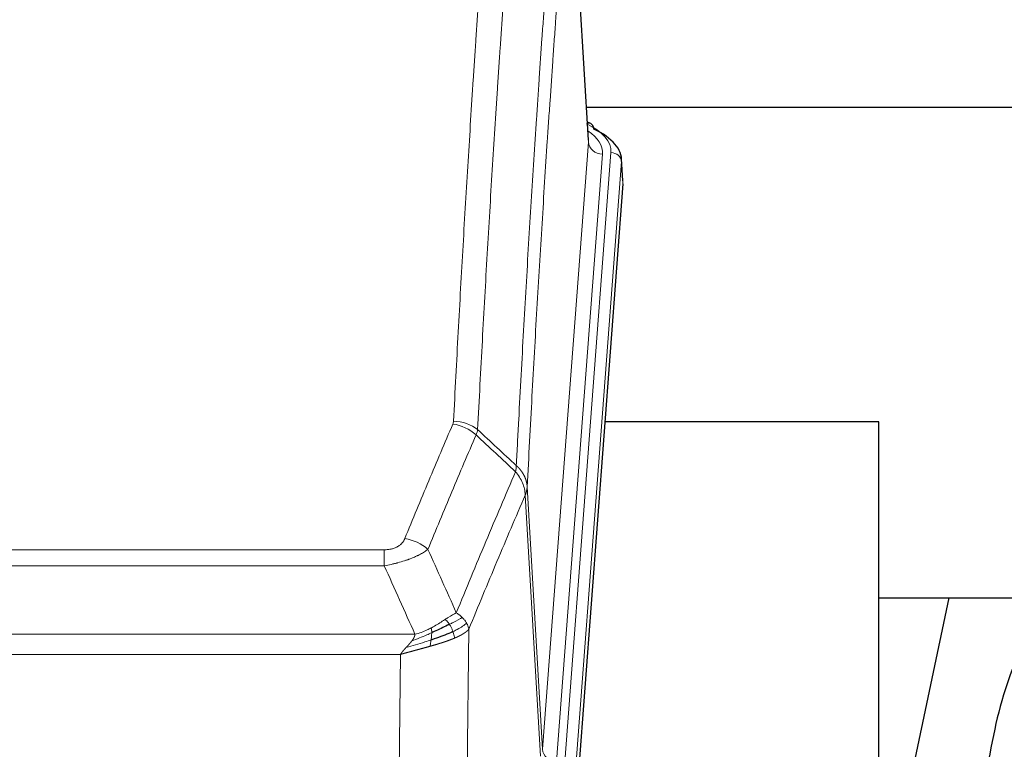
# Model space of a CAD drawing. Header units: inches. Extents: x 0 to 23760, y -13 to 16800.
# Tile 220 of 247: x 17810 to 18090, y 14098 to 14305. Entities that reach past the tile are written whole.
import ezdxf

# ---------------------------------------------------------------- set-up
doc = ezdxf.new("R2010")
doc.units = ezdxf.units.IN
doc.layers.add('1', color=7, linetype='Continuous', true_color=0xffffff)

msp = doc.modelspace()

# ---------------------------------------------------------------- linework, layer by layer
at = {"layer": '1', "color": 110, "linetype": 'Continuous', "lineweight": 13}
for p, q in [((17972.25, 14270.48), (17967.002, 14357.07)), ((17959.184, 14097.707), (17972.25, 14270.48)), ((17976.242, 14267.054), (17963.176, 14094.281)), ((17965.523, 14094.128), (17978.634, 14267.489)), ((17981.628, 14264.919), (17968.517, 14091.558)), ((17982.008, 14258.639), (17981.628, 14264.919)), ((17954.807, 14172.384), (17959.184, 14097.707)), ((17958.603, 14095.798), (17954.251, 14170.05)), ((17708.815, 14154.503), (17914.158, 14154.503)), ((17914.158, 14149.939), (17914.158, 14154.503)), ((17914.158, 14149.939), (17708.815, 14149.939)), ((17938.208, 14131.905), (17937.251, 14056.255)), ((17700.084, 14130.46), (17922.889, 14130.46)), ((17918.776, 14124.716), (17704.197, 14124.716)), ((17917.808, 14048.22), (17918.776, 14124.716))]:
    msp.add_line(p, q, dxfattribs=at)
at = {"layer": '1', "color": 2, "linetype": 'Continuous', "lineweight": 25}
for p, q in [((17972.255, 14271.056), (17967.004, 14357.692)), ((17971.733, 14280.45), (18137.917, 14280.45)), ((17972.886, 14275.763), (17971.943, 14276.198)), ((17982.014, 14259.423), (17981.634, 14265.705)), ((17982.008, 14258.639), (17968.891, 14085.186)), ((18054.826, 14190.875), (17976.884, 14190.875)), ((18054.826, 14002.074), (18054.826, 14190.875)), ((18074.67, 14140.794), (18054.827, 14046.638)), ((18054.896, 14140.796), (18126.57, 14140.796))]:
    msp.add_line(p, q, dxfattribs=at)
at = {"layer": '1', "color": 110, "linetype": 'Continuous', "lineweight": 13}
for centre, major_axis, ratio, start_param, end_param in [((17954.615, 14267.863), (24.034, 0.016), 0.461198, 6.2480186, 7.0671317), ((17971.629, 14273.039), (1.258, 2.724), 0.6272114, 6.2831797, 6.7581181), ((17952.223, 14267.428), (24.034, 0.016), 0.461198, 6.2480186, 6.8801307), ((17976.242, 14270.602), (3.989, -0.302), 0.8864705, 3.2608937, 4.7793301), ((17978.634, 14264.828), (2.991, -0.226), 0.8864705, 0.119301, 1.6377375), ((17933.853, 14182.755), (-9.987, 0.512), 0.8285973, 3.9974013, 4.7548106), ((17933.666, 14181.963), (-9.188, 3.948), 0.8056434, 4.2999866, 5.045624), ((17920.005, 14149.501), (9.245, -3.812), 0.7933159, 1.14397, 1.886928), ((17963.176, 14097.829), (3.989, -0.302), 0.8864705, 3.2608937, 4.7793301)]:
    msp.add_ellipse(centre, major_axis=major_axis, ratio=ratio, start_param=start_param, end_param=end_param, dxfattribs=at)
at = {"layer": '1', "color": 2, "linetype": 'Continuous', "lineweight": 25}
for centre, major_axis, ratio, start_param, end_param in [((17971.629, 14273.039), (1.258, 2.724), 0.6272114, 5.3993548, 6.2831797), ((17954.615, 14265.202), (27.03, 0.194), 0.4633579, 6.2451225, 7.0642357)]:
    msp.add_ellipse(centre, major_axis=major_axis, ratio=ratio, start_param=start_param, end_param=end_param, dxfattribs=at)
at = {"layer": '1', "color": 110, "linetype": 'Continuous', "lineweight": 13}
for points, knots in [([(17933.853, 14191.044), (17934.291, 14199.623), (17935.181, 14216.541), (17936.102, 14232.984), (17936.804, 14245.136), (17937.04, 14249.158), (17937.516, 14257.14), (17937.756, 14261.102), (17938.481, 14272.897), (17938.972, 14280.639), (17939.596, 14290.163), (17939.721, 14292.06), (17939.972, 14295.839), (17940.351, 14301.483), (17940.733, 14307.057), (17941.504, 14318.112), (17942.546, 14332.601), (17944.154, 14353.586), (17945.254, 14367.076), (17945.812, 14373.696)], [0, 0, 0, 0, 0.125, 0.25, 0.25, 0.3125, 0.3125, 0.375, 0.375, 0.5, 0.5, 0.53125, 0.53125, 0.5625, 0.625, 0.625, 0.75, 0.875, 1, 1, 1, 1]), ([(17952.695, 14371.106), (17952.137, 14364.494), (17951.035, 14351.019), (17949.425, 14330.059), (17948.382, 14315.586), (17947.61, 14304.545), (17947.227, 14298.977), (17946.848, 14293.339), (17946.596, 14289.565), (17946.471, 14287.67), (17945.847, 14278.157), (17945.355, 14270.424), (17944.628, 14258.643), (17944.388, 14254.686), (17943.912, 14246.713), (17943.676, 14242.696), (17942.973, 14230.558), (17942.051, 14214.135), (17941.159, 14197.236), (17940.721, 14188.668)], [0, 0, 0, 0, 0.125, 0.25, 0.375, 0.375, 0.4375, 0.46875, 0.46875, 0.5, 0.5, 0.625, 0.625, 0.6875, 0.6875, 0.75, 0.75, 0.875, 1, 1, 1, 1]), ([(17951.718, 14178.446), (17951.774, 14179.536), (17951.829, 14180.624), (17951.942, 14182.797), (17952.11, 14186.05), (17952.506, 14193.6), (17952.849, 14200.002), (17953.542, 14212.711), (17954.483, 14229.409), (17955.941, 14253.71), (17956.945, 14269.415), (17957.519, 14278.109), (17957.583, 14279.073), (17957.711, 14280.997), (17957.904, 14283.877), (17958.355, 14290.556), (17958.747, 14296.208), (17959.075, 14300.879), (17959.141, 14301.811), (17959.273, 14303.671), (17959.471, 14306.455), (17959.936, 14312.909), (17960.339, 14318.367), (17961.151, 14329.186), (17962.248, 14343.351), (17963.376, 14356.995), (17963.947, 14363.686)], [0, 0, 0, 0, 0.015625, 0.015625, 0.03125, 0.0625, 0.125, 0.125, 0.25, 0.375, 0.5, 0.5, 0.515625, 0.515625, 0.53125, 0.5625, 0.625, 0.625, 0.640625, 0.640625, 0.65625, 0.6875, 0.75, 0.75, 0.875, 1, 1, 1, 1]), ([(17967.002, 14357.07), (17966.433, 14350.397), (17965.308, 14336.791), (17964.214, 14322.666), (17963.405, 14311.878), (17963.003, 14306.436), (17962.539, 14300.001), (17962.341, 14297.225), (17962.21, 14295.37), (17962.144, 14294.441), (17961.816, 14289.784), (17961.426, 14284.148), (17960.976, 14277.489), (17960.784, 14274.618), (17960.656, 14272.699), (17960.593, 14271.738), (17960.02, 14263.07), (17959.019, 14247.413), (17957.564, 14223.187), (17956.158, 14198.218), (17955.252, 14181.078), (17954.807, 14172.384)], [0, 0, 0, 0, 0.125, 0.25, 0.25, 0.3125, 0.34375, 0.359375, 0.359375, 0.375, 0.375, 0.4375, 0.46875, 0.484375, 0.484375, 0.5, 0.5, 0.625, 0.75, 0.875, 1, 1, 1, 1]), ([(17933.853, 14191.044), (17933.847, 14190.91), (17933.828, 14190.776), (17933.765, 14190.511), (17933.722, 14190.38), (17933.666, 14190.249)], [0, 0, 0, 0, 0.5, 0.5, 1, 1, 1, 1]), ([(17920.005, 14157.657), (17921.139, 14160.418), (17922.274, 14163.169), (17924.546, 14168.646), (17925.684, 14171.374), (17929.099, 14179.522), (17931.381, 14184.908), (17933.666, 14190.249)], [0, 0, 0, 0, 0.25, 0.25, 0.5, 0.5, 1, 1, 1, 1]), ([(17940.262, 14187.162), (17937.974, 14181.826), (17935.69, 14176.444), (17932.271, 14168.303), (17931.132, 14165.578), (17928.857, 14160.106), (17927.72, 14157.358), (17926.585, 14154.599)], [0, 0, 0, 0, 0.5, 0.5, 0.75, 0.75, 1, 1, 1, 1]), ([(17934.652, 14136.551), (17936.05, 14139.966), (17937.449, 14143.364), (17940.252, 14150.126), (17941.654, 14153.49), (17945.868, 14163.529), (17948.684, 14170.153), (17951.506, 14176.708)], [0, 0, 0, 0, 0.25, 0.25, 0.5, 0.5, 1, 1, 1, 1]), ([(17951.718, 14178.446), (17951.697, 14178.182), (17951.681, 14177.895), (17951.623, 14177.305), (17951.581, 14177.002), (17951.506, 14176.708)], [0, 0, 0, 0, 0.5, 0.5, 1, 1, 1, 1]), ([(17951.506, 14176.708), (17951.914, 14176.225), (17952.287, 14175.715), (17952.946, 14174.651), (17953.231, 14174.098), (17953.703, 14172.967), (17953.888, 14172.388), (17954.152, 14171.221), (17954.23, 14170.633), (17954.251, 14170.05)], [0, 0, 0, 0, 0.25, 0.25, 0.5, 0.5, 0.75, 0.75, 1, 1, 1, 1]), ([(17951.718, 14178.446), (17951.73, 14178.434), (17951.756, 14178.411), (17951.794, 14178.377), (17951.832, 14178.342), (17951.87, 14178.307), (17951.908, 14178.271), (17951.947, 14178.234), (17951.985, 14178.198), (17952.024, 14178.16), (17952.063, 14178.123), (17952.102, 14178.084), (17952.14, 14178.046), (17952.179, 14178.007), (17952.218, 14177.967), (17952.257, 14177.927), (17952.297, 14177.886), (17952.336, 14177.845), (17952.375, 14177.804), (17952.414, 14177.762), (17952.453, 14177.719), (17952.492, 14177.676), (17952.532, 14177.632), (17952.571, 14177.588), (17952.61, 14177.544), (17952.649, 14177.499), (17952.688, 14177.453), (17952.728, 14177.407), (17952.767, 14177.36), (17952.806, 14177.313), (17952.845, 14177.265), (17952.883, 14177.217), (17952.922, 14177.168), (17952.961, 14177.119), (17953, 14177.069), (17953.038, 14177.019), (17953.076, 14176.968), (17953.115, 14176.917), (17953.153, 14176.865), (17953.191, 14176.812), (17953.229, 14176.759), (17953.266, 14176.706), (17953.304, 14176.651), (17953.341, 14176.597), (17953.378, 14176.542), (17953.415, 14176.486), (17953.452, 14176.429), (17953.488, 14176.372), (17953.524, 14176.315), (17953.56, 14176.257), (17953.596, 14176.198), (17953.631, 14176.139), (17953.667, 14176.08), (17953.702, 14176.019), (17953.736, 14175.958), (17953.77, 14175.897), (17953.804, 14175.835), (17953.838, 14175.773), (17953.871, 14175.709), (17953.906, 14175.641), (17953.943, 14175.568), (17953.982, 14175.491), (17954.019, 14175.413), (17954.056, 14175.334), (17954.092, 14175.256), (17954.127, 14175.177), (17954.161, 14175.098), (17954.195, 14175.018), (17954.227, 14174.939), (17954.259, 14174.859), (17954.29, 14174.778), (17954.32, 14174.698), (17954.349, 14174.618), (17954.377, 14174.537), (17954.405, 14174.456), (17954.431, 14174.375), (17954.457, 14174.293), (17954.482, 14174.212), (17954.506, 14174.13), (17954.529, 14174.048), (17954.551, 14173.966), (17954.573, 14173.884), (17954.593, 14173.801), (17954.613, 14173.719), (17954.632, 14173.636), (17954.65, 14173.553), (17954.667, 14173.47), (17954.683, 14173.387), (17954.698, 14173.304), (17954.713, 14173.221), (17954.726, 14173.137), (17954.739, 14173.054), (17954.75, 14172.97), (17954.761, 14172.887), (17954.771, 14172.803), (17954.78, 14172.719), (17954.788, 14172.635), (17954.796, 14172.552), (17954.802, 14172.468), (17954.805, 14172.412), (17954.807, 14172.384)], [0, 0, 0, 0, 0.0069372, 0.0139334, 0.0209887, 0.028103, 0.0352764, 0.0425088, 0.0498003, 0.0571509, 0.0645605, 0.0720292, 0.0795569, 0.0871437, 0.0947896, 0.1024945, 0.1102584, 0.1180815, 0.1259636, 0.1339048, 0.141905, 0.1499643, 0.1580827, 0.1662601, 0.1744966, 0.1827922, 0.1911468, 0.1995605, 0.2080333, 0.2165651, 0.225156, 0.233806, 0.2425151, 0.2512832, 0.2601104, 0.2689967, 0.277942, 0.2869465, 0.29601, 0.3051325, 0.3143142, 0.3235549, 0.3328547, 0.3422136, 0.3516315, 0.3611085, 0.3706446, 0.3802398, 0.3898941, 0.3996074, 0.4093798, 0.4192113, 0.4291019, 0.4390515, 0.4490602, 0.459128, 0.4692549, 0.4794409, 0.4896859, 0.4999901, 0.5124905, 0.524991, 0.5374914, 0.5499918, 0.5624922, 0.5749926, 0.587493, 0.5999934, 0.6124937, 0.6249941, 0.6374944, 0.6499948, 0.6624951, 0.6749954, 0.6874957, 0.699996, 0.7124963, 0.7249966, 0.7374968, 0.7499971, 0.7624973, 0.7749976, 0.7874978, 0.799998, 0.8124982, 0.8249984, 0.8374986, 0.8499988, 0.8624989, 0.8749991, 0.8874992, 0.8999993, 0.9124995, 0.9249996, 0.9374997, 0.9499998, 0.9624998, 0.9749999, 0.9875, 1, 1, 1, 1]), ([(17954.807, 14172.384), (17954.807, 14172.377), (17954.805, 14172.351), (17954.802, 14172.294), (17954.795, 14172.203), (17954.783, 14172.076), (17954.765, 14171.914), (17954.736, 14171.716), (17954.694, 14171.484), (17954.65, 14171.285), (17954.612, 14171.131), (17954.587, 14171.035), (17954.56, 14170.941), (17954.534, 14170.85), (17954.506, 14170.76), (17954.478, 14170.673), (17954.45, 14170.588), (17954.422, 14170.504), (17954.393, 14170.424), (17954.365, 14170.345), (17954.336, 14170.268), (17954.308, 14170.194), (17954.279, 14170.121), (17954.26, 14170.074), (17954.251, 14170.05)], [0, 0, 0, 0, 0.0092499, 0.0337179, 0.073404, 0.128308, 0.1984299, 0.2837694, 0.3843264, 0.5001005, 0.5424888, 0.5838484, 0.6241794, 0.6634821, 0.7017567, 0.7390032, 0.7752221, 0.8104134, 0.8445775, 0.8777146, 0.909825, 0.9409091, 0.9709673, 1, 1, 1, 1]), ([(17954.251, 14170.05), (17951.565, 14163.818), (17948.885, 14157.522), (17944.875, 14147.986), (17943.539, 14144.792), (17940.872, 14138.372), (17939.539, 14135.146), (17938.208, 14131.905)], [0, 0, 0, 0, 0.5, 0.5, 0.75, 0.75, 1, 1, 1, 1]), ([(17920.005, 14157.657), (17919.984, 14157.606), (17919.962, 14157.555), (17919.916, 14157.453), (17919.891, 14157.402), (17919.816, 14157.251), (17919.762, 14157.151), (17919.644, 14156.953), (17919.58, 14156.856), (17919.444, 14156.663), (17919.37, 14156.568), (17919.213, 14156.38), (17919.129, 14156.287), (17918.994, 14156.151), (17918.947, 14156.105), (17918.851, 14156.016), (17918.801, 14155.971), (17918.647, 14155.84), (17918.539, 14155.756), (17918.311, 14155.593), (17918.191, 14155.514), (17918.002, 14155.401), (17917.905, 14155.346), (17917.804, 14155.293), (17917.736, 14155.257), (17917.701, 14155.24), (17917.526, 14155.154), (17917.382, 14155.091), (17916.935, 14154.914), (17916.618, 14154.815), (17916.198, 14154.715), (17916.113, 14154.696), (17915.94, 14154.661), (17915.853, 14154.645), (17915.592, 14154.601), (17915.416, 14154.577), (17915.061, 14154.54), (17914.882, 14154.526), (17914.522, 14154.507), (17914.34, 14154.503), (17914.158, 14154.503)], [0, 0, 0, 0, 0.03125, 0.03125, 0.0625, 0.0625, 0.125, 0.125, 0.1875, 0.1875, 0.25, 0.25, 0.3125, 0.3125, 0.34375, 0.34375, 0.375, 0.375, 0.4375, 0.4375, 0.5, 0.5, 0.53125, 0.546875, 0.546875, 0.5625, 0.5625, 0.625, 0.625, 0.75, 0.75, 0.78125, 0.78125, 0.8125, 0.8125, 0.875, 0.875, 0.9375, 0.9375, 1, 1, 1, 1]), ([(17926.585, 14154.599), (17926.287, 14154.366), (17925.961, 14154.135), (17925.248, 14153.678), (17924.861, 14153.451), (17924.233, 14153.115), (17923.961, 14152.976), (17923.676, 14152.837), (17923.561, 14152.782), (17923.503, 14152.754), (17923.327, 14152.672), (17923.208, 14152.617), (17922.606, 14152.346), (17922.097, 14152.135), (17921.425, 14151.879), (17921.288, 14151.829), (17921.081, 14151.753), (17921.012, 14151.728), (17920.872, 14151.678), (17920.802, 14151.654), (17920.45, 14151.531), (17920.163, 14151.435), (17919.287, 14151.154), (17918.682, 14150.976), (17917.979, 14150.787), (17917.9, 14150.766), (17917.742, 14150.725), (17917.663, 14150.704), (17917.425, 14150.643), (17917.266, 14150.603), (17916.786, 14150.486), (17916.464, 14150.41), (17915.488, 14150.193), (17914.828, 14150.06), (17914.158, 14149.939)], [0, 0, 0, 0, 0.125, 0.125, 0.25, 0.25, 0.3125, 0.328125, 0.328125, 0.34375, 0.34375, 0.375, 0.375, 0.5, 0.5, 0.53125, 0.53125, 0.546875, 0.546875, 0.5625, 0.5625, 0.625, 0.625, 0.75, 0.75, 0.765625, 0.765625, 0.78125, 0.78125, 0.8125, 0.8125, 0.875, 0.875, 1, 1, 1, 1]), ([(17931.476, 14134.656), (17931.327, 14134.559), (17931.176, 14134.461), (17930.561, 14134.064), (17930.082, 14133.757), (17929.088, 14133.143), (17928.573, 14132.836), (17927.866, 14132.442), (17927.687, 14132.344), (17927.507, 14132.248)], [0, 0, 0, 0, 0.125, 0.125, 0.5, 0.5, 0.875, 0.875, 1, 1, 1, 1]), ([(17934.652, 14136.551), (17933.959, 14136.224), (17933.193, 14135.758), (17932.066, 14135.038), (17931.775, 14134.85), (17931.476, 14134.656)], [0, 0, 0, 0, 0.75, 0.75, 1, 1, 1, 1]), ([(17932.701, 14133.276), (17932.602, 14133.431), (17932.501, 14133.579), (17932.244, 14133.923), (17932.086, 14134.107), (17931.776, 14134.422), (17931.623, 14134.554), (17931.476, 14134.656)], [0, 0, 0, 0, 0.25, 0.25, 0.625, 0.625, 1, 1, 1, 1]), ([(17936.359, 14135.207), (17935.66, 14134.824), (17934.79, 14134.352), (17933.429, 14133.646), (17933.072, 14133.463), (17932.701, 14133.276)], [0, 0, 0, 0, 0.75, 0.75, 1, 1, 1, 1]), ([(17936.359, 14135.207), (17936.236, 14135.33), (17936.108, 14135.452), (17935.776, 14135.748), (17935.565, 14135.919), (17935.123, 14136.246), (17934.892, 14136.403), (17934.652, 14136.551)], [0, 0, 0, 0, 0.25, 0.25, 0.625, 0.625, 1, 1, 1, 1]), ([(17937.569, 14133.619), (17937.53, 14133.688), (17937.49, 14133.757), (17937.322, 14134.033), (17937.183, 14134.237), (17936.88, 14134.635), (17936.716, 14134.83), (17936.48, 14135.082), (17936.42, 14135.145), (17936.359, 14135.207)], [0, 0, 0, 0, 0.125, 0.125, 0.5, 0.5, 0.875, 0.875, 1, 1, 1, 1]), ([(17927.507, 14132.248), (17927.147, 14132.057), (17926.779, 14131.871), (17925.286, 14131.168), (17924.11, 14130.725), (17922.889, 14130.46)], [0, 0, 0, 0, 0.25, 0.25, 1, 1, 1, 1]), ([(17927.657, 14130.879), (17927.659, 14131.034), (17927.657, 14131.182), (17927.644, 14131.525), (17927.628, 14131.709), (17927.58, 14132.021), (17927.548, 14132.15), (17927.507, 14132.248)], [0, 0, 0, 0, 0.25, 0.25, 0.625, 0.625, 1, 1, 1, 1]), ([(17933.687, 14131.203), (17933.656, 14131.291), (17933.623, 14131.38), (17933.489, 14131.737), (17933.376, 14132.008), (17933.127, 14132.536), (17932.99, 14132.794), (17932.799, 14133.119), (17932.75, 14133.198), (17932.701, 14133.276)], [0, 0, 0, 0, 0.125, 0.125, 0.5, 0.5, 0.875, 0.875, 1, 1, 1, 1]), ([(17937.569, 14133.619), (17936.957, 14133.035), (17936.061, 14132.426), (17934.531, 14131.611), (17934.121, 14131.407), (17933.687, 14131.203)], [0, 0, 0, 0, 0.75, 0.75, 1, 1, 1, 1]), ([(17938.208, 14131.905), (17938.202, 14131.898), (17938.191, 14131.884), (17938.173, 14131.862), (17938.154, 14131.841), (17938.136, 14131.82), (17938.117, 14131.798), (17938.099, 14131.777), (17938.08, 14131.756), (17938.06, 14131.735), (17938.041, 14131.714), (17938.022, 14131.694), (17938.002, 14131.673), (17937.982, 14131.652), (17937.962, 14131.632), (17937.942, 14131.611), (17937.922, 14131.591), (17937.902, 14131.571), (17937.881, 14131.55), (17937.861, 14131.53), (17937.84, 14131.51), (17937.819, 14131.49), (17937.798, 14131.471), (17937.776, 14131.451), (17937.755, 14131.431), (17937.734, 14131.412), (17937.712, 14131.392), (17937.69, 14131.373), (17937.668, 14131.353), (17937.646, 14131.334), (17937.624, 14131.315), (17937.602, 14131.296), (17937.58, 14131.277), (17937.557, 14131.258), (17937.535, 14131.239), (17937.512, 14131.22), (17937.49, 14131.202), (17937.467, 14131.183), (17937.444, 14131.165), (17937.421, 14131.146), (17937.398, 14131.128), (17937.374, 14131.11), (17937.351, 14131.092), (17937.328, 14131.074), (17937.304, 14131.056), (17937.281, 14131.038), (17937.257, 14131.02), (17937.233, 14131.002), (17937.21, 14130.985), (17937.186, 14130.967), (17937.162, 14130.949), (17937.138, 14130.932), (17937.114, 14130.915), (17937.09, 14130.898), (17937.065, 14130.88), (17937.041, 14130.863), (17937.017, 14130.846), (17936.992, 14130.83), (17936.968, 14130.813), (17936.944, 14130.796), (17936.919, 14130.779), (17936.895, 14130.763), (17936.87, 14130.746), (17936.845, 14130.73), (17936.821, 14130.714), (17936.796, 14130.698), (17936.771, 14130.681), (17936.746, 14130.665), (17936.722, 14130.649), (17936.697, 14130.633), (17936.672, 14130.618), (17936.647, 14130.602), (17936.622, 14130.586), (17936.597, 14130.571), (17936.572, 14130.555), (17936.547, 14130.54), (17936.522, 14130.525), (17936.497, 14130.509), (17936.472, 14130.494), (17936.447, 14130.479), (17936.422, 14130.464), (17936.397, 14130.449), (17936.372, 14130.434), (17936.347, 14130.42), (17936.322, 14130.405), (17936.296, 14130.39), (17936.271, 14130.376), (17936.246, 14130.361), (17936.221, 14130.347), (17936.196, 14130.333), (17936.171, 14130.318), (17936.146, 14130.304), (17936.121, 14130.29), (17936.096, 14130.276), (17936.071, 14130.262), (17936.046, 14130.249), (17936.021, 14130.235), (17935.996, 14130.221), (17935.971, 14130.208), (17935.946, 14130.194), (17935.921, 14130.181), (17935.897, 14130.167), (17935.872, 14130.154), (17935.847, 14130.141), (17935.822, 14130.128), (17935.798, 14130.115), (17935.773, 14130.102), (17935.748, 14130.089), (17935.724, 14130.076), (17935.699, 14130.063), (17935.674, 14130.051), (17935.65, 14130.038), (17935.626, 14130.026), (17935.601, 14130.013), (17935.577, 14130.001), (17935.553, 14129.988), (17935.528, 14129.976), (17935.504, 14129.964), (17935.48, 14129.952), (17935.456, 14129.94), (17935.432, 14129.928), (17935.408, 14129.916), (17935.384, 14129.904), (17935.36, 14129.893), (17935.336, 14129.881), (17935.313, 14129.87), (17935.289, 14129.858), (17935.265, 14129.847), (17935.242, 14129.835), (17935.218, 14129.824), (17935.195, 14129.813), (17935.172, 14129.802), (17935.148, 14129.791), (17935.125, 14129.78), (17935.102, 14129.769), (17935.079, 14129.758), (17935.056, 14129.747), (17935.033, 14129.737), (17935.01, 14129.726), (17934.988, 14129.715), (17934.965, 14129.705), (17934.942, 14129.694), (17934.92, 14129.684), (17934.898, 14129.674), (17934.875, 14129.664), (17934.853, 14129.654), (17934.831, 14129.643), (17934.809, 14129.633), (17934.787, 14129.624), (17934.765, 14129.614), (17934.743, 14129.604), (17934.722, 14129.594), (17934.7, 14129.585), (17934.679, 14129.575), (17934.657, 14129.565), (17934.636, 14129.556), (17934.615, 14129.547), (17934.594, 14129.537), (17934.573, 14129.528), (17934.552, 14129.519), (17934.531, 14129.51), (17934.511, 14129.501), (17934.49, 14129.492), (17934.47, 14129.483), (17934.449, 14129.474), (17934.429, 14129.465), (17934.409, 14129.457), (17934.389, 14129.448), (17934.369, 14129.439), (17934.349, 14129.431), (17934.33, 14129.422), (17934.31, 14129.414), (17934.291, 14129.406), (17934.272, 14129.397), (17934.252, 14129.389), (17934.233, 14129.381), (17934.214, 14129.373), (17934.196, 14129.365), (17934.183, 14129.36), (17934.177, 14129.357)], [0, 0, 0, 0, 0.0080212, 0.0160154, 0.0239827, 0.0319231, 0.0398365, 0.0477229, 0.0555824, 0.0634149, 0.0712205, 0.0789992, 0.0867509, 0.0944756, 0.1021734, 0.1098443, 0.1174881, 0.1251051, 0.1326951, 0.1402581, 0.1477942, 0.1553034, 0.1627856, 0.1702408, 0.1776691, 0.1850704, 0.1924448, 0.1997923, 0.2071128, 0.2144063, 0.2216729, 0.2289126, 0.2361253, 0.243311, 0.2504698, 0.2576016, 0.2647065, 0.2717845, 0.2788355, 0.2858595, 0.2928566, 0.2998268, 0.30677, 0.3136862, 0.3205755, 0.3274379, 0.3342733, 0.3410817, 0.3478632, 0.3546178, 0.3613454, 0.3680461, 0.3747198, 0.3813665, 0.3879863, 0.3945792, 0.4011451, 0.4076841, 0.4141961, 0.4206811, 0.4271393, 0.4335704, 0.4399746, 0.4463519, 0.4527022, 0.4590256, 0.465322, 0.4715915, 0.477834, 0.4840496, 0.4902382, 0.4963999, 0.5025346, 0.5086424, 0.5147232, 0.5207771, 0.526804, 0.532804, 0.5387771, 0.5447232, 0.5506423, 0.5565345, 0.5623997, 0.568238, 0.5740494, 0.5798338, 0.5855912, 0.5913217, 0.5970253, 0.6027019, 0.6083515, 0.6139742, 0.61957, 0.6251388, 0.6306807, 0.6361956, 0.6416836, 0.6471446, 0.6525787, 0.6579858, 0.663366, 0.6687192, 0.6740455, 0.6793448, 0.6846172, 0.6898627, 0.6950812, 0.7002727, 0.7054373, 0.710575, 0.7156857, 0.7207694, 0.7258262, 0.7308561, 0.735859, 0.740835, 0.745784, 0.7507061, 0.7556012, 0.7604694, 0.7653107, 0.7701249, 0.7749123, 0.7796727, 0.7844061, 0.7891127, 0.7937922, 0.7984448, 0.8030705, 0.8076692, 0.812241, 0.8167858, 0.8213037, 0.8257947, 0.8302587, 0.8346957, 0.8391058, 0.843489, 0.8478452, 0.8521745, 0.8564768, 0.8607522, 0.8650006, 0.8692221, 0.8734166, 0.8775842, 0.8817249, 0.8858386, 0.8899254, 0.8939852, 0.8980181, 0.902024, 0.906003, 0.909955, 0.9138802, 0.9177783, 0.9216495, 0.9254938, 0.9293111, 0.9331015, 0.936865, 0.9406015, 0.944311, 0.9479937, 0.9516493, 0.9552781, 0.9588799, 0.9624547, 0.9660026, 0.9695236, 0.9730176, 0.9764847, 0.9799249, 0.9833381, 0.9867243, 0.9900837, 0.993416, 0.9967215, 1, 1, 1, 1]), ([(17938.208, 14131.905), (17938.124, 14132.339), (17937.982, 14132.772), (17937.719, 14133.339), (17937.647, 14133.479), (17937.569, 14133.619)], [0, 0, 0, 0, 0.75, 0.75, 1, 1, 1, 1]), ([(17927.489, 14128.819), (17926.911, 14128.628), (17926.323, 14128.44), (17923.949, 14127.698), (17922.12, 14127.168), (17920.347, 14126.664)], [0, 0, 0, 0, 0.25, 0.25, 1, 1, 1, 1]), ([(17927.657, 14130.879), (17927.2, 14130.675), (17926.736, 14130.471), (17924.865, 14129.666), (17923.429, 14129.083), (17922.019, 14128.561)], [0, 0, 0, 0, 0.25, 0.25, 1, 1, 1, 1]), ([(17922.019, 14128.561), (17922.026, 14128.572), (17922.042, 14128.593), (17922.066, 14128.625), (17922.089, 14128.657), (17922.112, 14128.689), (17922.135, 14128.72), (17922.157, 14128.752), (17922.179, 14128.783), (17922.201, 14128.815), (17922.222, 14128.846), (17922.243, 14128.877), (17922.264, 14128.908), (17922.284, 14128.939), (17922.304, 14128.97), (17922.324, 14129.001), (17922.343, 14129.031), (17922.362, 14129.062), (17922.381, 14129.092), (17922.399, 14129.123), (17922.417, 14129.153), (17922.435, 14129.183), (17922.452, 14129.213), (17922.469, 14129.243), (17922.486, 14129.273), (17922.502, 14129.303), (17922.518, 14129.332), (17922.534, 14129.362), (17922.549, 14129.391), (17922.564, 14129.421), (17922.579, 14129.45), (17922.593, 14129.479), (17922.607, 14129.508), (17922.621, 14129.537), (17922.634, 14129.566), (17922.647, 14129.594), (17922.66, 14129.623), (17922.672, 14129.652), (17922.684, 14129.68), (17922.696, 14129.708), (17922.707, 14129.737), (17922.719, 14129.765), (17922.729, 14129.793), (17922.74, 14129.821), (17922.75, 14129.848), (17922.759, 14129.876), (17922.769, 14129.904), (17922.778, 14129.931), (17922.787, 14129.959), (17922.795, 14129.986), (17922.803, 14130.013), (17922.811, 14130.04), (17922.818, 14130.067), (17922.825, 14130.094), (17922.832, 14130.121), (17922.838, 14130.148), (17922.844, 14130.174), (17922.85, 14130.201), (17922.856, 14130.227), (17922.861, 14130.253), (17922.865, 14130.279), (17922.87, 14130.305), (17922.874, 14130.331), (17922.878, 14130.357), (17922.881, 14130.383), (17922.884, 14130.409), (17922.887, 14130.434), (17922.888, 14130.451), (17922.889, 14130.46)], [0, 0, 0, 0, 0.0185022, 0.0368847, 0.0551481, 0.073293, 0.0913199, 0.1092294, 0.1270222, 0.1446988, 0.1622598, 0.1797059, 0.1970378, 0.2142561, 0.2313614, 0.2483544, 0.265236, 0.2820066, 0.2986672, 0.3152184, 0.331661, 0.3479958, 0.3642235, 0.380345, 0.3963611, 0.4122725, 0.4280803, 0.4437851, 0.459388, 0.4748898, 0.4902915, 0.5055939, 0.5207981, 0.535905, 0.5509156, 0.565831, 0.5806521, 0.5953801, 0.6100159, 0.6245607, 0.6390157, 0.6533819, 0.6676604, 0.6818526, 0.6959596, 0.7099825, 0.7239227, 0.7377815, 0.75156, 0.7652597, 0.7788818, 0.7924277, 0.8058989, 0.8192966, 0.8326224, 0.8458776, 0.8590638, 0.8721825, 0.8852351, 0.8982233, 0.9111485, 0.9240124, 0.9368166, 0.9495628, 0.9622525, 0.9748874, 0.9874694, 1, 1, 1, 1]), ([(17934.177, 14129.357), (17934.162, 14129.351), (17934.133, 14129.339), (17934.088, 14129.32), (17934.044, 14129.301), (17934, 14129.283), (17933.955, 14129.265), (17933.911, 14129.246), (17933.866, 14129.228), (17933.821, 14129.209), (17933.776, 14129.191), (17933.731, 14129.173), (17933.686, 14129.155), (17933.641, 14129.136), (17933.595, 14129.118), (17933.55, 14129.1), (17933.504, 14129.082), (17933.459, 14129.064), (17933.413, 14129.046), (17933.367, 14129.028), (17933.321, 14129.01), (17933.275, 14128.992), (17933.229, 14128.975), (17933.183, 14128.957), (17933.137, 14128.939), (17933.091, 14128.921), (17933.044, 14128.904), (17932.998, 14128.886), (17932.951, 14128.869), (17932.905, 14128.851), (17932.858, 14128.833), (17932.811, 14128.816), (17932.764, 14128.799), (17932.717, 14128.781), (17932.67, 14128.764), (17932.623, 14128.746), (17932.576, 14128.729), (17932.529, 14128.712), (17932.482, 14128.695), (17932.434, 14128.678), (17932.387, 14128.66), (17932.34, 14128.643), (17932.292, 14128.626), (17932.245, 14128.609), (17932.197, 14128.592), (17932.149, 14128.575), (17932.101, 14128.558), (17932.054, 14128.542), (17932.006, 14128.525), (17931.958, 14128.508), (17931.91, 14128.491), (17931.862, 14128.475), (17931.814, 14128.458), (17931.766, 14128.441), (17931.718, 14128.425), (17931.669, 14128.408), (17931.621, 14128.391), (17931.573, 14128.375), (17931.525, 14128.359), (17931.476, 14128.342), (17931.428, 14128.326), (17931.379, 14128.309), (17931.331, 14128.293), (17931.282, 14128.277), (17931.234, 14128.261), (17931.185, 14128.244), (17931.136, 14128.228), (17931.088, 14128.212), (17931.039, 14128.196), (17930.99, 14128.18), (17930.942, 14128.164), (17930.893, 14128.148), (17930.844, 14128.132), (17930.795, 14128.116), (17930.746, 14128.1), (17930.697, 14128.084), (17930.648, 14128.068), (17930.6, 14128.053), (17930.551, 14128.037), (17930.502, 14128.021), (17930.453, 14128.005), (17930.404, 14127.99), (17930.355, 14127.974), (17930.305, 14127.959), (17930.256, 14127.943), (17930.207, 14127.927), (17930.158, 14127.912), (17930.109, 14127.897), (17930.06, 14127.881), (17930.011, 14127.866), (17929.962, 14127.85), (17929.913, 14127.835), (17929.863, 14127.82), (17929.814, 14127.805), (17929.765, 14127.789), (17929.716, 14127.774), (17929.667, 14127.759), (17929.618, 14127.744), (17929.568, 14127.729), (17929.519, 14127.714), (17929.47, 14127.699), (17929.421, 14127.684), (17929.372, 14127.669), (17929.322, 14127.654), (17929.273, 14127.639), (17929.224, 14127.624), (17929.175, 14127.609), (17929.126, 14127.594), (17929.077, 14127.579), (17929.028, 14127.565), (17928.978, 14127.55), (17928.929, 14127.535), (17928.88, 14127.521), (17928.831, 14127.506), (17928.782, 14127.491), (17928.733, 14127.477), (17928.684, 14127.462), (17928.635, 14127.448), (17928.586, 14127.433), (17928.537, 14127.419), (17928.488, 14127.404), (17928.439, 14127.39), (17928.39, 14127.376), (17928.341, 14127.361), (17928.292, 14127.347), (17928.243, 14127.333), (17928.194, 14127.319), (17928.145, 14127.304), (17928.096, 14127.29), (17928.048, 14127.276), (17927.999, 14127.262), (17927.95, 14127.248), (17927.901, 14127.234), (17927.853, 14127.22), (17927.804, 14127.205), (17927.755, 14127.191), (17927.707, 14127.177), (17927.658, 14127.164), (17927.61, 14127.15), (17927.561, 14127.136), (17927.512, 14127.122), (17927.464, 14127.108), (17927.416, 14127.094), (17927.367, 14127.08), (17927.319, 14127.067), (17927.271, 14127.053), (17927.222, 14127.039), (17927.19, 14127.03), (17927.174, 14127.025)], [0, 0, 0, 0, 0.0076941, 0.0153765, 0.0230472, 0.0307061, 0.0383534, 0.045989, 0.0536129, 0.061225, 0.0688255, 0.0764143, 0.0839914, 0.0915567, 0.0991104, 0.1066524, 0.1141827, 0.1217013, 0.1292082, 0.1367034, 0.1441869, 0.1516588, 0.1591189, 0.1665674, 0.1740041, 0.1814292, 0.1888426, 0.1962444, 0.2036344, 0.2110128, 0.2183794, 0.2257344, 0.2330778, 0.2404094, 0.2477294, 0.2550377, 0.2623343, 0.2696193, 0.2768926, 0.2841542, 0.2914041, 0.2986424, 0.305869, 0.313084, 0.3202872, 0.3274789, 0.3346588, 0.3418271, 0.3489838, 0.3561287, 0.3632621, 0.3703837, 0.3774937, 0.3845921, 0.3916788, 0.3987539, 0.4058173, 0.412869, 0.4199092, 0.4269376, 0.4339544, 0.4409596, 0.4479532, 0.454935, 0.4619053, 0.4688639, 0.4758109, 0.4827462, 0.4896699, 0.496582, 0.5034825, 0.5103713, 0.5172485, 0.524114, 0.5309679, 0.5378102, 0.5446409, 0.55146, 0.5582674, 0.5650632, 0.5718474, 0.57862, 0.5853809, 0.5921303, 0.598868, 0.6055941, 0.6123087, 0.6190116, 0.6257029, 0.6323825, 0.6390506, 0.6457071, 0.652352, 0.6589853, 0.665607, 0.672217, 0.6788155, 0.6854024, 0.6919777, 0.6985414, 0.7050935, 0.7116341, 0.718163, 0.7246804, 0.7311862, 0.7376804, 0.744163, 0.750634, 0.7570935, 0.7635413, 0.7699776, 0.7764024, 0.7828155, 0.7892171, 0.7956072, 0.8019856, 0.8083525, 0.8147079, 0.8210516, 0.8273839, 0.8337045, 0.8400136, 0.8463112, 0.8525972, 0.8588716, 0.8651345, 0.8713859, 0.8776257, 0.8838539, 0.8900706, 0.8962758, 0.9024695, 0.9086516, 0.9148221, 0.9209812, 0.9271287, 0.9332646, 0.9393891, 0.945502, 0.9516034, 0.9576933, 0.9637717, 0.9698385, 0.9758938, 0.9819376, 0.9879699, 0.9939907, 1, 1, 1, 1]), ([(17927.174, 14127.025), (17927.207, 14127.197), (17927.247, 14127.393), (17927.328, 14127.825), (17927.371, 14128.06), (17927.439, 14128.473), (17927.464, 14128.644), (17927.489, 14128.819)], [0, 0, 0, 0, 0.375, 0.375, 0.75, 0.75, 1, 1, 1, 1]), ([(17927.489, 14128.819), (17927.501, 14128.906), (17927.512, 14128.993), (17927.557, 14129.346), (17927.586, 14129.615), (17927.63, 14130.14), (17927.645, 14130.398), (17927.655, 14130.722), (17927.657, 14130.801), (17927.657, 14130.879)], [0, 0, 0, 0, 0.125, 0.125, 0.5, 0.5, 0.875, 0.875, 1, 1, 1, 1]), ([(17934.177, 14129.357), (17934.105, 14129.718), (17934.006, 14130.177), (17933.804, 14130.852), (17933.748, 14131.026), (17933.687, 14131.203)], [0, 0, 0, 0, 0.75, 0.75, 1, 1, 1, 1]), ([(17927.174, 14127.025), (17927.152, 14127.019), (17927.109, 14127.007), (17927.044, 14126.989), (17926.979, 14126.97), (17926.914, 14126.952), (17926.849, 14126.934), (17926.784, 14126.915), (17926.719, 14126.897), (17926.654, 14126.879), (17926.588, 14126.86), (17926.523, 14126.842), (17926.458, 14126.824), (17926.393, 14126.806), (17926.328, 14126.788), (17926.263, 14126.769), (17926.197, 14126.751), (17926.132, 14126.733), (17926.067, 14126.715), (17926.002, 14126.697), (17925.936, 14126.679), (17925.871, 14126.661), (17925.806, 14126.643), (17925.741, 14126.625), (17925.675, 14126.607), (17925.61, 14126.589), (17925.545, 14126.571), (17925.48, 14126.553), (17925.415, 14126.535), (17925.349, 14126.517), (17925.284, 14126.499), (17925.219, 14126.481), (17925.154, 14126.463), (17925.088, 14126.446), (17925.023, 14126.428), (17924.958, 14126.41), (17924.893, 14126.392), (17924.828, 14126.374), (17924.763, 14126.357), (17924.698, 14126.339), (17924.632, 14126.321), (17924.567, 14126.303), (17924.502, 14126.286), (17924.437, 14126.268), (17924.372, 14126.25), (17924.307, 14126.233), (17924.242, 14126.215), (17924.177, 14126.197), (17924.112, 14126.18), (17924.048, 14126.162), (17923.983, 14126.144), (17923.918, 14126.127), (17923.853, 14126.109), (17923.788, 14126.092), (17923.723, 14126.074), (17923.659, 14126.057), (17923.594, 14126.039), (17923.529, 14126.022), (17923.465, 14126.004), (17923.4, 14125.987), (17923.336, 14125.969), (17923.271, 14125.952), (17923.207, 14125.934), (17923.142, 14125.917), (17923.078, 14125.9), (17923.014, 14125.882), (17922.949, 14125.865), (17922.885, 14125.847), (17922.821, 14125.83), (17922.757, 14125.813), (17922.692, 14125.795), (17922.628, 14125.778), (17922.564, 14125.761), (17922.5, 14125.743), (17922.436, 14125.726), (17922.372, 14125.709), (17922.309, 14125.691), (17922.245, 14125.674), (17922.181, 14125.657), (17922.117, 14125.64), (17922.054, 14125.622), (17921.99, 14125.605), (17921.927, 14125.588), (17921.863, 14125.571), (17921.8, 14125.553), (17921.736, 14125.536), (17921.673, 14125.519), (17921.61, 14125.502), (17921.547, 14125.484), (17921.483, 14125.467), (17921.42, 14125.45), (17921.357, 14125.433), (17921.294, 14125.416), (17921.232, 14125.399), (17921.169, 14125.381), (17921.106, 14125.364), (17921.043, 14125.347), (17920.981, 14125.33), (17920.918, 14125.313), (17920.856, 14125.296), (17920.793, 14125.279), (17920.731, 14125.262), (17920.669, 14125.244), (17920.606, 14125.227), (17920.544, 14125.21), (17920.482, 14125.193), (17920.42, 14125.176), (17920.358, 14125.159), (17920.297, 14125.142), (17920.235, 14125.125), (17920.173, 14125.108), (17920.112, 14125.091), (17920.05, 14125.074), (17919.989, 14125.057), (17919.927, 14125.04), (17919.866, 14125.022), (17919.805, 14125.005), (17919.743, 14124.988), (17919.682, 14124.971), (17919.621, 14124.954), (17919.561, 14124.937), (17919.5, 14124.92), (17919.439, 14124.903), (17919.378, 14124.886), (17919.318, 14124.869), (17919.257, 14124.852), (17919.197, 14124.835), (17919.137, 14124.818), (17919.076, 14124.801), (17919.016, 14124.784), (17918.956, 14124.767), (17918.896, 14124.75), (17918.836, 14124.733), (17918.796, 14124.721), (17918.776, 14124.716)], [0, 0, 0, 0, 0.0081592, 0.0163092, 0.0244501, 0.0325819, 0.0407045, 0.0488181, 0.0569225, 0.0650178, 0.0731041, 0.0811812, 0.0892493, 0.0973083, 0.1053581, 0.113399, 0.1214307, 0.1294534, 0.137467, 0.1454716, 0.1534671, 0.1614536, 0.169431, 0.1773994, 0.1853588, 0.1933091, 0.2012504, 0.2091827, 0.217106, 0.2250203, 0.2329256, 0.2408219, 0.2487092, 0.2565875, 0.2644568, 0.2723172, 0.2801686, 0.288011, 0.2958444, 0.303669, 0.3114845, 0.3192911, 0.3270888, 0.3348775, 0.3426574, 0.3504282, 0.3581902, 0.3659433, 0.3736874, 0.3814227, 0.389149, 0.3968665, 0.4045751, 0.4122748, 0.4199656, 0.4276476, 0.4353206, 0.4429849, 0.4506403, 0.4582868, 0.4659245, 0.4735534, 0.4811734, 0.4887846, 0.496387, 0.5039805, 0.5115653, 0.5191413, 0.5267084, 0.5342668, 0.5418164, 0.5493572, 0.5568893, 0.5644125, 0.5719271, 0.5794328, 0.5869298, 0.5944181, 0.6018976, 0.6093684, 0.6168305, 0.6242839, 0.6317285, 0.6391644, 0.6465917, 0.6540102, 0.6614201, 0.6688212, 0.6762137, 0.6835975, 0.6909727, 0.6983392, 0.705697, 0.7130462, 0.7203868, 0.7277187, 0.735042, 0.7423567, 0.7496628, 0.7569603, 0.7642491, 0.7715294, 0.7788011, 0.7860642, 0.7933187, 0.8005646, 0.807802, 0.8150309, 0.8222512, 0.8294629, 0.8366661, 0.8438608, 0.851047, 0.8582246, 0.8653938, 0.8725544, 0.8797065, 0.8868502, 0.8939854, 0.9011121, 0.9082303, 0.9153401, 0.9224414, 0.9295343, 0.9366187, 0.9436947, 0.9507623, 0.9578214, 0.9648722, 0.9719145, 0.9789485, 0.985974, 0.9929912, 1, 1, 1, 1]), ([(17918.776, 14124.716), (17918.782, 14124.724), (17918.792, 14124.741), (17918.809, 14124.767), (17918.825, 14124.794), (17918.842, 14124.82), (17918.86, 14124.847), (17918.878, 14124.874), (17918.896, 14124.901), (17918.914, 14124.929), (17918.933, 14124.957), (17918.953, 14124.985), (17918.973, 14125.013), (17918.993, 14125.042), (17919.013, 14125.071), (17919.034, 14125.1), (17919.056, 14125.13), (17919.078, 14125.16), (17919.1, 14125.19), (17919.122, 14125.22), (17919.145, 14125.251), (17919.169, 14125.282), (17919.192, 14125.313), (17919.216, 14125.345), (17919.241, 14125.377), (17919.266, 14125.409), (17919.291, 14125.441), (17919.317, 14125.474), (17919.343, 14125.506), (17919.37, 14125.54), (17919.396, 14125.573), (17919.424, 14125.607), (17919.451, 14125.641), (17919.479, 14125.675), (17919.508, 14125.71), (17919.537, 14125.745), (17919.566, 14125.78), (17919.596, 14125.815), (17919.626, 14125.851), (17919.656, 14125.887), (17919.687, 14125.923), (17919.718, 14125.959), (17919.75, 14125.996), (17919.782, 14126.033), (17919.814, 14126.071), (17919.847, 14126.108), (17919.88, 14126.146), (17919.914, 14126.184), (17919.948, 14126.223), (17919.982, 14126.262), (17920.017, 14126.301), (17920.052, 14126.34), (17920.088, 14126.379), (17920.123, 14126.419), (17920.16, 14126.459), (17920.196, 14126.5), (17920.234, 14126.54), (17920.271, 14126.581), (17920.309, 14126.623), (17920.334, 14126.65), (17920.347, 14126.664)], [0, 0, 0, 0, 0.0121901, 0.0245516, 0.0370849, 0.0497905, 0.0626689, 0.0757204, 0.0889455, 0.1023447, 0.1159182, 0.1296666, 0.14359, 0.1576889, 0.1719636, 0.1864145, 0.2010418, 0.2158458, 0.2308268, 0.2459852, 0.261321, 0.2768347, 0.2925265, 0.3083966, 0.3244452, 0.3406727, 0.357079, 0.3736646, 0.3904296, 0.4073742, 0.4244986, 0.4418029, 0.4592875, 0.4769523, 0.4947976, 0.5128236, 0.5310305, 0.5494183, 0.5679872, 0.5867374, 0.605669, 0.6247822, 0.644077, 0.6635537, 0.6832123, 0.7030529, 0.7230758, 0.7432809, 0.7636685, 0.7842385, 0.8049912, 0.8259267, 0.8470449, 0.8683461, 0.8898303, 0.9114976, 0.9333482, 0.955382, 0.9775993, 1, 1, 1, 1]), ([(17920.347, 14126.664), (17920.361, 14126.679), (17920.39, 14126.71), (17920.431, 14126.755), (17920.472, 14126.798), (17920.511, 14126.841), (17920.55, 14126.883), (17920.587, 14126.923), (17920.623, 14126.962), (17920.659, 14127), (17920.693, 14127.037), (17920.726, 14127.073), (17920.758, 14127.108), (17920.789, 14127.142), (17920.819, 14127.174), (17920.848, 14127.205), (17920.876, 14127.235), (17920.903, 14127.264), (17920.929, 14127.292), (17920.953, 14127.319), (17920.977, 14127.345), (17921, 14127.369), (17921.021, 14127.392), (17921.042, 14127.415), (17921.061, 14127.436), (17921.079, 14127.456), (17921.097, 14127.474), (17921.113, 14127.492), (17921.128, 14127.508), (17921.142, 14127.524), (17921.156, 14127.538), (17921.168, 14127.551), (17921.179, 14127.563), (17921.189, 14127.574), (17921.198, 14127.584), (17921.205, 14127.592), (17921.212, 14127.6), (17921.218, 14127.606), (17921.223, 14127.611), (17921.235, 14127.625), (17921.256, 14127.648), (17921.285, 14127.68), (17921.313, 14127.712), (17921.342, 14127.744), (17921.37, 14127.776), (17921.397, 14127.807), (17921.425, 14127.838), (17921.452, 14127.869), (17921.478, 14127.899), (17921.505, 14127.93), (17921.531, 14127.96), (17921.556, 14127.99), (17921.582, 14128.019), (17921.607, 14128.049), (17921.631, 14128.078), (17921.656, 14128.107), (17921.68, 14128.136), (17921.703, 14128.164), (17921.727, 14128.192), (17921.75, 14128.22), (17921.772, 14128.248), (17921.795, 14128.275), (17921.817, 14128.302), (17921.838, 14128.329), (17921.86, 14128.356), (17921.881, 14128.383), (17921.901, 14128.409), (17921.922, 14128.435), (17921.942, 14128.46), (17921.961, 14128.486), (17921.981, 14128.511), (17922, 14128.536), (17922.012, 14128.553), (17922.019, 14128.561)], [0, 0, 0, 0, 0.0247661, 0.0489206, 0.0724636, 0.0953949, 0.1177147, 0.1394229, 0.1605195, 0.1810045, 0.2008779, 0.2201398, 0.23879, 0.2568287, 0.2742558, 0.2910713, 0.3072753, 0.3228676, 0.3378484, 0.3522176, 0.3659752, 0.3791212, 0.3916556, 0.4035785, 0.4148897, 0.4255894, 0.4356775, 0.445154, 0.454019, 0.4622723, 0.4699141, 0.4769443, 0.4833629, 0.48917, 0.4943654, 0.4989493, 0.5029216, 0.5062824, 0.5090316, 0.5111692, 0.5284651, 0.5456049, 0.5625886, 0.5794163, 0.5960881, 0.612604, 0.6289642, 0.6451687, 0.6612176, 0.6771111, 0.6928491, 0.7084319, 0.7238594, 0.7391318, 0.7542492, 0.7692118, 0.7840195, 0.7986726, 0.8131712, 0.8275153, 0.8417051, 0.8557408, 0.8696224, 0.8833501, 0.8969241, 0.9103445, 0.9236114, 0.936725, 0.9496856, 0.9624932, 0.975148, 0.9876502, 1, 1, 1, 1])]:
    msp.add_open_spline(points, degree=3, knots=knots, dxfattribs=at)
for points in [[(17940.721, 14188.668), (17940.68, 14188.424), (17940.563, 14187.929), (17940.375, 14187.42), (17940.262, 14187.162)], [(17940.721, 14188.668), (17944.387, 14185.262), (17948.053, 14181.854), (17951.718, 14178.446)], [(17951.506, 14176.708), (17947.759, 14180.194), (17944.011, 14183.679), (17940.262, 14187.162)], [(17926.585, 14154.599), (17929.289, 14148.589), (17931.978, 14142.573), (17934.652, 14136.551)], [(17922.889, 14130.46), (17919.996, 14136.96), (17917.086, 14143.453), (17914.158, 14149.939)]]:
    msp.add_open_spline(points, degree=3, dxfattribs=at)
at = {"layer": '1', "color": 2, "linetype": 'Continuous', "lineweight": 25}
for points, knots in [([(18103.932, 14140.827), (18102.798, 14139.32), (18096.849, 14130.797), (18091.275, 14117.653), (18087.396, 14102.695), (18084.974, 14088.812), (18082.967, 14073.583), (18080.995, 14055.08), (18079.364, 14036.797), (18078.077, 14020.429), (18077.275, 14011.289), (18076.979, 14007.771)], [0, 0, 0, 0, 0.0321271, 0.1811391, 0.2945987, 0.4244837, 0.5723167, 0.6990076, 0.8399552, 0.939366, 1, 1, 1, 1]), ([(17932.701, 14133.276), (17932.515, 14133.182), (17932.326, 14133.087), (17931.554, 14132.703), (17930.944, 14132.405), (17929.674, 14131.8), (17929.015, 14131.493), (17928.113, 14131.083), (17927.886, 14130.981), (17927.657, 14130.879)], [0, 0, 0, 0, 0.125, 0.125, 0.5, 0.5, 0.875, 0.875, 1, 1, 1, 1]), ([(17933.687, 14131.203), (17933.469, 14131.101), (17933.245, 14130.999), (17932.327, 14130.593), (17931.586, 14130.29), (17930.021, 14129.692), (17929.198, 14129.396), (17928.064, 14129.01), (17927.778, 14128.914), (17927.489, 14128.819)], [0, 0, 0, 0, 0.125, 0.125, 0.5, 0.5, 0.875, 0.875, 1, 1, 1, 1])]:
    msp.add_open_spline(points, degree=3, knots=knots, dxfattribs=at)

doc.saveas('drawing.dxf')
